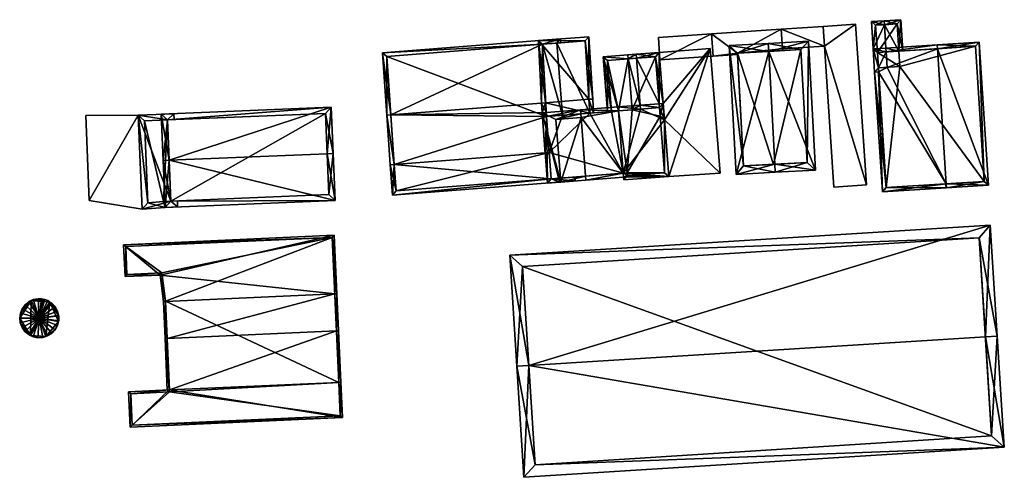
# Model space of a CAD drawing. Header units: inches. Extents: x 2558739 to 2563058, y 1133992 to 1137021.
# Tile 96 of 97: x 2561131 to 2561255, y 1136936 to 1136993. Entities that reach past the tile are written whole.
import ezdxf

# ---------------------------------------------------------------- set-up
doc = ezdxf.new("R2010")
doc.units = ezdxf.units.IN
doc.header["$MEASUREMENT"] = 0
for name, color, linetype in [('Gebaeude Einzelhaus', 10, 'Continuous'), ('Lagertank', 10, 'Continuous'), ('Offenes Gebaeude', 10, 'Continuous')]:
    doc.layers.add(name, color=color, linetype=linetype)

msp = doc.modelspace()

# ---------------------------------------------------------------- meshes
at = {"layer": 'Gebaeude Einzelhaus'}
mesh = msp.add_polyface(dxfattribs=at)
corners = [(2561238.873, 1136987.203, 377.701), (2561238.405, 1136986.671, 377.509), (2561238.904, 1136986.703, 377.7), (2561238.216, 1136989.604, 377.509), (2561239.843, 1136989.208, 378.119), (2561239.967, 1136987.273, 378.119), (2561239.81, 1136989.706, 378.119), (2561239.622, 1136992.635, 378.119), (2561237.996, 1136993.031, 377.509), (2561239.59, 1136993.134, 378.119), (2561241.456, 1136989.312, 377.431), (2561241.704, 1136993.269, 377.219), (2561241.955, 1136989.344, 377.219), (2561241.238, 1136992.739, 377.431), (2561238.528, 1136992.565, 377.7), (2561238.748, 1136989.138, 377.7), (2561238.873, 1136987.203, 377.7), (2561241.238, 1136992.739, 372.236), (2561241.457, 1136989.311, 372.236), (2561238.528, 1136992.565, 372.236), (2561238.748, 1136989.138, 372.236), (2561238.872, 1136987.203, 372.236), (2561241.58, 1136987.376, 372.236)]
mesh.append_faces([[corners[k] for k in face] for face in [(3, 16, 1), (1, 16, 2), (3, 15, 16), (3, 14, 15), (14, 9, 7), (3, 8, 14), (14, 8, 9), (10, 13, 12), (12, 13, 11), (11, 13, 9), (9, 13, 7), (7, 11, 9), (6, 10, 7), (7, 10, 11), (11, 10, 12), (6, 4, 10), (3, 7, 8), (8, 7, 9), (3, 6, 7), (3, 4, 6), (3, 0, 4), (4, 0, 5), (3, 1, 0), (0, 1, 2)]], dxfattribs={"color": 13})
mesh.append_faces([[corners[k] for k in face] for face in [(18, 20, 17), (17, 20, 19), (18, 22, 20), (20, 22, 21), (15, 21, 16), (14, 20, 15), (15, 20, 21), (14, 19, 20), (7, 13, 14), (14, 13, 19), (19, 13, 17), (17, 10, 18), (17, 13, 10)]], dxfattribs={"color": 41})
mesh = msp.add_polyface(dxfattribs=at)
corners = [(2561198.484, 1136990.314, 376.889), (2561198.983, 1136990.354, 376.889), (2561198.944, 1136990.851, 376.738), (2561196.669, 1136990.172, 376.889), (2561176.563, 1136989.098, 376.738), (2561177.598, 1136981.303, 379.109), (2561177.099, 1136981.264, 379.109), (2561197.047, 1136982.827, 379.109), (2561177.528, 1136975.02, 376.738), (2561178.026, 1136975.059, 376.738), (2561197.15, 1136981.093, 378.451), (2561197.503, 1136976.585, 376.738), (2561197.111, 1136981.585, 378.638), (2561177.095, 1136988.638, 376.889), (2561177.828, 1136971.188, 378.16), (2561197.765, 1136973.25, 377.976), (2561200.754, 1136972.984, 378.16), (2561200.715, 1136973.479, 377.976), (2561197.765, 1136973.252, 377.975), (2561178.288, 1136971.725, 377.975), (2561196.669, 1136990.173, 372.013), (2561198.484, 1136990.314, 372.013), (2561177.095, 1136988.638, 372.013), (2561178.026, 1136975.059, 372.013), (2561199.197, 1136981.254, 372.013), (2561197.15, 1136981.093, 372.013), (2561197.504, 1136976.584, 372.013), (2561178.288, 1136971.725, 372.013), (2561197.765, 1136973.252, 372.013)]
mesh.append_faces([[corners[k] for k in face] for face in [(16, 15, 17), (15, 19, 18), (19, 8, 9), (16, 14, 15), (15, 14, 19), (19, 14, 8), (9, 18, 11), (9, 15, 18), (15, 16, 17), (9, 14, 15), (15, 14, 16), (9, 8, 14), (6, 9, 8), (6, 5, 9), (6, 13, 5), (3, 2, 0), (0, 2, 1), (6, 4, 13), (13, 4, 3), (3, 4, 2), (5, 12, 7), (5, 10, 12), (6, 9, 5), (5, 9, 10), (10, 9, 11), (6, 8, 9), (3, 5, 7), (3, 4, 5), (5, 4, 6), (0, 2, 3), (3, 2, 4), (0, 1, 2)]], dxfattribs={"color": 13})
mesh.append_faces([[corners[k] for k in face] for face in [(26, 27, 23), (26, 28, 27), (27, 28, 19), (19, 28, 18), (19, 9, 27), (27, 9, 23), (20, 25, 22), (22, 25, 23), (23, 25, 26), (20, 24, 25), (20, 21, 24), (5, 23, 9), (5, 22, 23), (5, 13, 22), (3, 22, 13), (3, 20, 22), (3, 0, 20), (20, 0, 21)]], dxfattribs={"color": 41})
mesh = msp.add_polyface(dxfattribs=at)
corners = [(2561202.491, 1136983.254, 379.345), (2561202.51, 1136991.131, 377.686), (2561196.144, 1136990.633, 377.686), (2561202.99, 1136983.293, 379.345), (2561197.047, 1136982.827, 379.345), (2561196.549, 1136982.788, 379.345), (2561202.597, 1136981.52, 378.897), (2561203.096, 1136981.559, 378.897), (2561197.15, 1136981.093, 378.897), (2561196.613, 1136981.553, 379.026), (2561197.018, 1136976.379, 377.686), (2561197.517, 1136976.418, 377.686), (2561197.111, 1136981.585, 379.024), (2561202.043, 1136990.593, 377.792), (2561196.669, 1136990.173, 377.792), (2561202.043, 1136990.593, 372.013), (2561202.597, 1136981.52, 372.013), (2561198.484, 1136990.314, 376.889), (2561196.669, 1136990.172, 376.889), (2561198.484, 1136990.315, 372.013), (2561197.047, 1136982.827, 379.109), (2561197.111, 1136981.585, 378.638), (2561197.15, 1136981.093, 378.451), (2561199.197, 1136981.254, 372.013)]
mesh.append_faces([[corners[k] for k in face] for face in [(2, 14, 5), (5, 14, 4), (0, 13, 3), (3, 13, 1), (1, 13, 2), (2, 13, 14), (9, 8, 10), (10, 8, 11), (4, 12, 5), (5, 12, 9), (9, 12, 8), (0, 7, 6), (0, 3, 7), (8, 10, 11), (8, 9, 10), (8, 4, 9), (9, 4, 5), (0, 7, 3), (8, 6, 4), (4, 6, 0), (0, 6, 7), (0, 2, 4), (4, 2, 5), (3, 1, 0), (0, 1, 2)]], dxfattribs={"color": 13})
mesh.append_faces([[corners[k] for k in face] for face in [(15, 16, 19), (19, 16, 23), (12, 21, 8), (8, 21, 22), (12, 20, 21), (20, 14, 18), (12, 4, 20), (20, 4, 14), (17, 15, 19), (17, 13, 15), (17, 14, 13), (17, 18, 14), (15, 0, 16), (16, 0, 6), (15, 13, 0)]], dxfattribs={"color": 41})
mesh = msp.add_polyface(dxfattribs=at)
corners = [(2561225.094, 1136989.282, 380.59), (2561220.116, 1136990.013, 377.983), (2561220.996, 1136973.815, 377.983), (2561225.04, 1136990.28, 380.59), (2561225.866, 1136975.079, 380.59), (2561225.92, 1136974.083, 380.59), (2561230.958, 1136974.356, 377.983), (2561230.078, 1136990.554, 377.983), (2561229.905, 1136975.301, 378.5), (2561229.134, 1136989.501, 378.5), (2561221.169, 1136989.069, 378.512), (2561221.941, 1136974.868, 378.512), (2561225.696, 1136975.07, 372.013), (2561221.941, 1136974.868, 372.013), (2561229.905, 1136975.301, 372.013), (2561229.134, 1136989.501, 372.013), (2561226.85, 1136989.377, 376.287), (2561221.169, 1136989.069, 376.914), (2561226.85, 1136989.377, 376.187), (2561221.169, 1136989.069, 372.013), (2561221.169, 1136989.069, 376.814), (2561221.179, 1136988.881, 376.815), (2561221.179, 1136988.881, 376.915)]
mesh.append_faces([[corners[k] for k in face] for face in [(1, 11, 2), (2, 11, 5), (5, 11, 4), (0, 10, 3), (3, 10, 1), (1, 10, 11), (7, 9, 3), (3, 9, 0), (4, 8, 5), (5, 8, 6), (6, 8, 7), (7, 8, 9), (0, 7, 3), (5, 6, 4), (4, 6, 0), (0, 6, 7), (0, 2, 4), (4, 2, 5), (3, 1, 0), (0, 1, 2)]], dxfattribs={"color": 13})
mesh.append_faces([[corners[k] for k in face] for face in [(12, 13, 19), (12, 19, 15), (12, 15, 14), (19, 21, 20), (22, 10, 17), (21, 11, 22), (22, 11, 10), (19, 13, 21), (21, 13, 11), (18, 19, 20), (18, 15, 19), (16, 9, 18), (18, 9, 15), (10, 0, 17), (17, 0, 16), (16, 0, 9), (9, 8, 15), (15, 8, 14), (8, 12, 14), (8, 4, 12), (4, 11, 12), (12, 11, 13)]], dxfattribs={"color": 41})
mesh = msp.add_polyface(dxfattribs=at)
corners = [(2561247.389, 1136972.626, 380.59), (2561247.421, 1136972.128, 380.59), (2561252.701, 1136972.466, 378.219), (2561246.3, 1136989.622, 380.59), (2561251.548, 1136990.459, 378.219), (2561246.268, 1136990.12, 380.59), (2561239.371, 1136971.611, 377.509), (2561238.904, 1136986.703, 377.7), (2561238.405, 1136986.671, 377.509), (2561239.967, 1136987.273, 378.119), (2561239.843, 1136989.208, 378.119), (2561239.81, 1136989.706, 378.119), (2561238.873, 1136987.203, 377.701), (2561252.17, 1136972.934, 378.443), (2561251.081, 1136989.928, 378.443), (2561239.839, 1136972.143, 377.7), (2561247.265, 1136972.618, 380.543), (2561239.839, 1136972.143, 372.236), (2561252.17, 1136972.934, 372.236), (2561251.081, 1136989.928, 372.236), (2561241.456, 1136989.312, 377.431), (2561241.457, 1136989.311, 372.236), (2561238.872, 1136987.203, 372.236), (2561241.58, 1136987.376, 372.236)]
mesh.append_faces([[corners[k] for k in face] for face in [(16, 0, 1), (8, 15, 6), (6, 15, 1), (1, 15, 16), (8, 7, 15), (11, 5, 10), (10, 5, 3), (5, 14, 3), (13, 1, 0), (13, 2, 1), (5, 4, 14), (14, 4, 13), (13, 4, 2), (7, 9, 12), (10, 5, 11), (9, 3, 10), (10, 3, 5), (7, 0, 9), (9, 0, 3), (8, 6, 7), (7, 6, 0), (0, 6, 1), (3, 4, 5), (0, 2, 3), (3, 2, 4), (0, 1, 2)]], dxfattribs={"color": 13})
mesh.append_faces([[corners[k] for k in face] for face in [(18, 23, 19), (19, 23, 21), (18, 17, 23), (23, 17, 22), (22, 7, 12), (22, 17, 7), (7, 17, 15), (3, 20, 10), (3, 19, 20), (20, 19, 21), (3, 14, 19), (14, 13, 19), (19, 13, 18), (16, 13, 0), (16, 18, 13), (16, 17, 18), (16, 15, 17)]], dxfattribs={"color": 41})
mesh = msp.add_polyface(dxfattribs=at)
corners = [(2561208.462, 1136988.417, 378.549), (2561211.324, 1136989.143, 377.213), (2561208.423, 1136988.915, 378.549), (2561211.326, 1136982.706, 377.443), (2561211.825, 1136982.745, 377.213), (2561208.924, 1136982.517, 378.549), (2561211.365, 1136982.208, 377.443), (2561208.963, 1136982.019, 378.549), (2561207.95, 1136981.94, 378.16), (2561207.448, 1136988.338, 378.16), (2561207.409, 1136988.836, 378.16), (2561210.864, 1136988.605, 377.443), (2561207.448, 1136988.338, 376.866), (2561208.462, 1136988.417, 376.866), (2561208.423, 1136988.915, 376.866), (2561204.298, 1136988.591, 376.866), (2561205.338, 1136981.735, 376.866), (2561204.839, 1136981.696, 376.866), (2561206.205, 1136981.803, 376.866), (2561207.95, 1136981.94, 376.866), (2561204.835, 1136988.133, 376.866), (2561210.864, 1136988.605, 372.013), (2561211.365, 1136982.208, 372.013), (2561207.448, 1136988.338, 372.013), (2561207.95, 1136981.94, 372.013), (2561204.835, 1136988.133, 372.013), (2561205.338, 1136981.735, 372.013), (2561206.205, 1136981.803, 372.013)]
mesh.append_faces([[corners[k] for k in face] for face in [(12, 14, 13), (12, 15, 14), (12, 20, 15), (15, 20, 17), (17, 20, 16), (12, 18, 19), (12, 15, 18), (18, 15, 16), (16, 15, 17), (12, 14, 15), (12, 13, 14), (2, 9, 10), (2, 0, 9), (2, 11, 0), (11, 4, 3), (2, 1, 11), (11, 1, 4), (9, 2, 10), (9, 0, 2), (8, 5, 9), (9, 5, 0), (8, 7, 5), (3, 5, 6), (6, 5, 7), (3, 0, 5), (4, 1, 3), (3, 1, 0), (0, 1, 2)]], dxfattribs={"color": 13})
mesh.append_faces([[corners[k] for k in face] for face in [(27, 23, 24), (26, 25, 27), (27, 25, 23), (25, 26, 20), (20, 26, 16), (12, 23, 20), (20, 23, 25), (22, 24, 21), (21, 24, 23), (8, 9, 19), (19, 9, 12), (11, 12, 0), (0, 12, 9), (11, 21, 12), (12, 21, 23), (21, 3, 22), (22, 3, 6), (21, 11, 3)]], dxfattribs={"color": 41})
mesh = msp.add_polyface(dxfattribs=at)
corners = [(2561169.604, 1136976.418, 383.315), (2561170.353, 1136976.449, 383.315), (2561170.114, 1136982.255, 379.76), (2561149.753, 1136975.602, 383.315), (2561148.765, 1136981.379, 379.76), (2561149.004, 1136975.571, 383.315), (2561149.246, 1136969.669, 379.76), (2561170.595, 1136970.545, 379.76), (2561169.396, 1136981.475, 380.219), (2561169.815, 1136971.264, 380.212), (2561149.545, 1136980.661, 380.218), (2561149.965, 1136970.449, 380.211), (2561169.396, 1136981.475, 371.804), (2561169.815, 1136971.264, 371.804), (2561149.545, 1136980.66, 379.305), (2561149.545, 1136980.661, 371.804), (2561149.965, 1136970.449, 379.307), (2561149.965, 1136970.449, 371.804)]
mesh.append_faces([[corners[k] for k in face] for face in [(7, 11, 9), (6, 11, 7), (3, 11, 5), (10, 3, 5), (5, 11, 6), (4, 10, 5), (8, 10, 2), (2, 10, 4), (0, 8, 1), (9, 0, 1), (7, 9, 1), (1, 8, 2), (3, 7, 0), (0, 7, 1), (3, 6, 7), (3, 5, 6), (3, 4, 5), (0, 2, 3), (3, 2, 4), (0, 1, 2)]], dxfattribs={"color": 13})
mesh.append_faces([[corners[k] for k in face] for face in [(13, 17, 12), (12, 17, 15), (16, 9, 11), (16, 13, 9), (16, 17, 13), (3, 16, 11), (3, 14, 16), (3, 10, 14), (14, 12, 15), (14, 8, 12), (14, 10, 8), (0, 9, 8), (8, 9, 12), (12, 9, 13)]], dxfattribs={"color": 41})
mesh = msp.add_polyface(dxfattribs=at)
corners = [(2561198.341, 1136980.73, 381.107), (2561196.613, 1136981.553, 380.294), (2561198.959, 1136972.844, 381.108), (2561201.433, 1136981.93, 382.663), (2561201.472, 1136981.432, 382.663), (2561201.508, 1136980.979, 382.663), (2561198.82, 1136972.831, 381.039), (2561197.305, 1136972.713, 380.294), (2561206.205, 1136981.803, 379.819), (2561206.166, 1136982.301, 379.819), (2561206.82, 1136973.951, 379.819), (2561202.087, 1136973.585, 382.663), (2561202.126, 1136973.091, 382.663), (2561206.859, 1136973.454, 379.819), (2561198.959, 1136972.844, 383.137), (2561201.508, 1136980.979, 382.9), (2561198.341, 1136980.73, 383.137), (2561202.126, 1136973.091, 382.9), (2561197.765, 1136973.25, 380.539), (2561197.15, 1136981.093, 380.539), (2561211.365, 1136982.208, 377.443), (2561211.825, 1136982.745, 377.213), (2561211.326, 1136982.706, 377.443), (2561211.988, 1136980.666, 377.213), (2561208.963, 1136982.019, 378.549), (2561208.924, 1136982.517, 378.549), (2561212.544, 1136973.563, 377.213), (2561206.885, 1136973.119, 379.819), (2561207.345, 1136973.656, 379.589), (2561207.319, 1136973.99, 379.589), (2561212.006, 1136974.023, 377.443), (2561211.45, 1136981.126, 377.443), (2561202.597, 1136981.52, 378.897), (2561197.15, 1136981.093, 378.897), (2561205.338, 1136981.735, 376.866), (2561202.597, 1136981.52, 372.013), (2561206.205, 1136981.803, 376.866), (2561205.338, 1136981.735, 372.013), (2561197.503, 1136976.585, 376.738), (2561197.765, 1136973.252, 377.975), (2561197.765, 1136973.25, 377.976), (2561197.15, 1136981.093, 378.451), (2561197.765, 1136973.25, 372.013), (2561197.765, 1136973.252, 372.013), (2561206.82, 1136973.951, 372.013), (2561206.205, 1136981.803, 372.013), (2561197.504, 1136976.584, 372.013), (2561199.197, 1136981.254, 372.013), (2561197.15, 1136981.093, 372.013), (2561207.319, 1136973.99, 372.013), (2561207.345, 1136973.656, 372.013), (2561212.006, 1136974.023, 372.013), (2561211.45, 1136981.126, 372.013), (2561211.365, 1136982.208, 372.013), (2561207.95, 1136981.94, 378.16), (2561207.95, 1136981.94, 376.866), (2561207.95, 1136981.94, 372.013)]
mesh.append_faces([[corners[k] for k in face] for face in [(25, 24, 9), (9, 24, 8), (21, 20, 22), (23, 31, 21), (21, 31, 20), (26, 30, 23), (23, 30, 31), (13, 28, 27), (27, 28, 26), (26, 28, 30), (13, 10, 28), (28, 10, 29), (26, 13, 27), (23, 10, 26), (26, 10, 13), (23, 24, 10), (10, 24, 8), (8, 24, 9), (9, 24, 25), (23, 20, 24), (23, 21, 20), (20, 21, 22), (12, 10, 13), (12, 11, 10), (18, 11, 2), (2, 11, 12), (2, 6, 18), (4, 3, 8), (8, 3, 9), (19, 3, 4), (19, 1, 3), (19, 7, 1), (19, 18, 7), (7, 18, 6), (17, 15, 14), (14, 15, 16), (10, 12, 13), (10, 11, 12), (8, 5, 10), (10, 5, 11), (8, 4, 5), (8, 3, 4), (8, 9, 3), (2, 1, 6), (6, 1, 7), (3, 0, 4), (4, 0, 5), (3, 1, 0), (0, 1, 2)]], dxfattribs={"color": 13})
mesh.append_faces([[corners[k] for k in face] for face in [(52, 56, 53), (50, 49, 51), (51, 49, 52), (52, 49, 56), (56, 49, 45), (45, 49, 44), (8, 54, 36), (36, 54, 55), (8, 24, 54), (31, 53, 20), (31, 52, 53), (30, 51, 31), (31, 51, 52), (30, 50, 51), (30, 28, 50), (28, 29, 50), (50, 29, 49), (29, 44, 49), (29, 10, 44), (35, 46, 47), (47, 46, 48), (37, 44, 35), (35, 44, 46), (46, 44, 43), (43, 44, 42), (37, 45, 44), (11, 40, 10), (10, 40, 44), (44, 40, 42), (11, 18, 40), (40, 39, 42), (42, 39, 43), (38, 33, 41), (38, 19, 33), (40, 18, 39), (39, 18, 38), (38, 18, 19), (35, 34, 37), (34, 8, 36), (35, 32, 34), (34, 32, 8), (8, 32, 4), (4, 32, 19), (19, 32, 33), (2, 12, 14), (14, 12, 17), (0, 2, 16), (16, 2, 14), (16, 5, 0), (16, 15, 5), (11, 17, 12), (11, 15, 17), (11, 5, 15)]], dxfattribs={"color": 41})
mesh = msp.add_polyface(dxfattribs=at)
corners = [(2561149.965, 1136970.449, 379.307), (2561149.246, 1136969.669, 379.108), (2561150.814, 1136969.733, 379.523), (2561146.351, 1136969.438, 378.338), (2561150.033, 1136970.452, 379.325), (2561150.783, 1136970.483, 379.523), (2561145.865, 1136981.259, 378.338), (2561149.545, 1136980.66, 379.305), (2561150.333, 1136981.443, 379.523), (2561150.364, 1136980.695, 379.523), (2561147.069, 1136970.248, 378.537), (2561149.035, 1136970.401, 379.06), (2561146.645, 1136980.541, 378.537), (2561149.035, 1136970.401, 371.804), (2561149.965, 1136970.449, 371.804), (2561149.545, 1136980.661, 371.804), (2561146.645, 1136980.541, 371.804), (2561147.069, 1136970.248, 371.804)]
mesh.append_faces([[corners[k] for k in face] for face in [(2, 4, 5), (2, 0, 4), (7, 8, 9), (10, 6, 12), (12, 6, 7), (7, 6, 8), (10, 3, 6), (2, 1, 0), (0, 1, 11), (11, 1, 10), (10, 1, 3), (6, 7, 8), (8, 7, 9), (3, 0, 6), (6, 0, 7), (0, 2, 4), (4, 2, 5), (3, 1, 0), (0, 1, 2)]], dxfattribs={"color": 13})
mesh.append_faces([[corners[k] for k in face] for face in [(13, 15, 14), (13, 16, 15), (13, 17, 16), (11, 10, 13), (13, 10, 17), (10, 12, 17), (17, 12, 16), (7, 15, 12), (12, 15, 16), (11, 14, 0), (11, 13, 14)]], dxfattribs={"color": 41})
mesh = msp.add_polyface(dxfattribs=at)
corners = [(2561194.956, 1136949.775, 384.519), (2561252.941, 1136967.445, 380.531), (2561192.58, 1136963.647, 380.531), (2561252.323, 1136953.385, 384.519), (2561253.82, 1136953.479, 384.519), (2561193.459, 1136949.681, 384.519), (2561194.338, 1136935.715, 380.531), (2561254.698, 1136939.514, 380.531), (2561194.171, 1136962.244, 380.959), (2561251.538, 1136965.854, 380.959), (2561195.741, 1136937.306, 380.959), (2561253.107, 1136940.917, 380.959), (2561253.107, 1136940.917, 371.71), (2561251.538, 1136965.854, 371.71), (2561194.171, 1136962.244, 371.71), (2561195.741, 1136937.306, 371.71)]
mesh.append_faces([[corners[k] for k in face] for face in [(3, 9, 4), (11, 3, 4), (4, 9, 1), (7, 10, 11), (7, 11, 4), (6, 10, 7), (0, 10, 5), (8, 0, 5), (5, 10, 6), (9, 8, 2), (1, 9, 2), (2, 8, 5), (0, 7, 3), (3, 7, 4), (5, 6, 0), (0, 6, 7), (0, 2, 5), (4, 1, 3), (3, 1, 0), (0, 1, 2)]], dxfattribs={"color": 13})
mesh.append_faces([[corners[k] for k in face] for face in [(12, 15, 14), (12, 14, 13), (11, 15, 12), (10, 15, 11), (14, 15, 0), (0, 15, 10), (8, 14, 0), (13, 14, 9), (9, 14, 8), (12, 13, 3), (3, 13, 9), (11, 12, 3)]], dxfattribs={"color": 41})
mesh = msp.add_polyface(dxfattribs=at)
corners = [(2561149.274, 1136957.841, 379.084), (2561148.605, 1136961.158, 378.168), (2561149.025, 1136957.83, 379.084), (2561170.572, 1136958.793, 379.084), (2561170.493, 1136966.153, 377.069), (2561144.03, 1136964.97, 377.069), (2561144.209, 1136960.97, 378.165), (2561170.82, 1136958.804, 379.084), (2561170.78, 1136954.13, 381.335), (2561171.029, 1136954.141, 381.335), (2561149.483, 1136953.179, 381.335), (2561149.234, 1136953.168, 381.335), (2561149.779, 1136946.703, 377.9), (2561149.523, 1136946.69, 377.899), (2561149.773, 1136946.701, 377.899), (2561171.07, 1136947.654, 377.899), (2561171.319, 1136947.665, 377.899), (2561170.254, 1136965.892, 377.137), (2561144.291, 1136964.731, 377.138), (2561144.448, 1136961.231, 378.097), (2561148.824, 1136961.418, 378.1), (2561149.274, 1136957.851, 379.081), (2561149.773, 1136946.703, 377.899), (2561144.656, 1136946.474, 377.899), (2561144.855, 1136942.034, 377.086), (2561171.518, 1136943.225, 377.086), (2561145.094, 1136942.295, 377.132), (2561171.257, 1136943.464, 377.132), (2561144.917, 1136946.235, 377.853), (2561149.784, 1136946.452, 377.853), (2561171.07, 1136947.654, 371.548), (2561170.254, 1136965.892, 371.548), (2561144.291, 1136964.731, 371.548), (2561144.448, 1136961.231, 371.548), (2561148.824, 1136961.418, 371.548), (2561149.274, 1136957.851, 371.548), (2561149.773, 1136946.701, 371.548), (2561149.784, 1136946.452, 371.548), (2561144.917, 1136946.235, 371.548), (2561145.094, 1136942.295, 371.548), (2561171.257, 1136943.464, 371.548)]
mesh.append_faces([[corners[k] for k in face] for face in [(28, 14, 29), (28, 22, 14), (28, 23, 22), (28, 24, 23), (25, 27, 16), (16, 27, 15), (28, 26, 24), (24, 26, 25), (25, 26, 27), (14, 25, 15), (15, 25, 16), (14, 24, 25), (14, 23, 24), (14, 22, 23), (3, 17, 7), (3, 7, 8), (8, 7, 9), (8, 9, 15), (15, 9, 16), (11, 22, 13), (13, 22, 14), (11, 10, 22), (0, 2, 21), (10, 11, 0), (0, 11, 2), (20, 21, 1), (1, 21, 2), (6, 19, 1), (1, 19, 20), (17, 18, 5), (5, 18, 6), (6, 18, 19), (7, 17, 4), (4, 17, 5), (8, 15, 9), (9, 15, 16), (10, 12, 8), (8, 12, 15), (12, 13, 14), (10, 11, 12), (12, 11, 13), (10, 0, 11), (11, 0, 2), (8, 3, 10), (10, 3, 0), (9, 7, 8), (8, 7, 3), (4, 3, 7), (6, 1, 5), (5, 1, 4), (4, 1, 3), (3, 1, 0), (0, 1, 2)]], dxfattribs={"color": 13})
mesh.append_faces([[corners[k] for k in face] for face in [(37, 39, 38), (37, 40, 39), (37, 30, 40), (37, 36, 30), (15, 27, 30), (30, 27, 40), (27, 26, 40), (40, 26, 39), (26, 38, 39), (26, 28, 38), (28, 29, 38), (38, 29, 37), (14, 36, 29), (29, 36, 37), (31, 34, 32), (32, 34, 33), (31, 35, 34), (31, 30, 35), (35, 30, 36), (0, 21, 35), (21, 20, 35), (35, 20, 34), (22, 36, 14), (10, 35, 22), (22, 35, 36), (10, 0, 35), (20, 19, 34), (34, 19, 33), (19, 18, 33), (33, 18, 32), (18, 17, 32), (32, 17, 31), (3, 31, 17), (8, 30, 3), (3, 30, 31), (8, 15, 30)]], dxfattribs={"color": 41})
at = {"layer": 'Lagertank'}
mesh = msp.add_polyface(dxfattribs=at)
corners = [(2561134.778, 1136957.762, 383.836), (2561134.492, 1136957.946, 383.836), (2561133.432, 1136955.726, 384.714), (2561135.011, 1136957.613, 383.836), (2561135.431, 1136957.161, 383.836), (2561134.132, 1136958.065, 383.836), (2561133.907, 1136958.14, 383.836), (2561133.699, 1136958.154, 383.836), (2561133.291, 1136958.183, 383.836), (2561132.685, 1136958.071, 383.836), (2561132.395, 1136957.937, 383.836), (2561132.125, 1136957.811, 383.836), (2561131.648, 1136957.421, 383.836), (2561131.282, 1136956.924, 383.836), (2561131.052, 1136956.352, 383.836), (2561130.971, 1136955.74, 383.836), (2561131.045, 1136955.128, 383.836), (2561131.269, 1136954.553, 383.836), (2561131.628, 1136954.052, 383.836), (2561132.101, 1136953.656, 383.836), (2561132.324, 1136953.55, 383.836), (2561132.658, 1136953.39, 383.836), (2561133.263, 1136953.271, 383.836), (2561133.879, 1136953.306, 383.836), (2561134.24, 1136953.421, 383.836), (2561134.467, 1136953.494, 383.836), (2561134.989, 1136953.821, 383.836), (2561135.414, 1136954.268, 383.836), (2561135.714, 1136954.807, 383.836), (2561135.85, 1136955.323, 383.836), (2561135.871, 1136955.404, 383.836), (2561135.875, 1136956.02, 383.836), (2561135.861, 1136956.075, 383.836), (2561135.725, 1136956.619, 383.836), (2561134.467, 1136953.494, 371.649), (2561134.24, 1136953.421, 371.649), (2561134.989, 1136953.821, 371.649), (2561135.414, 1136954.268, 371.649), (2561135.714, 1136954.807, 371.649), (2561135.85, 1136955.323, 371.649), (2561135.871, 1136955.404, 371.649), (2561135.875, 1136956.02, 371.649), (2561135.861, 1136956.075, 371.649), (2561135.725, 1136956.619, 371.649), (2561135.431, 1136957.161, 371.649), (2561135.011, 1136957.613, 371.649), (2561134.778, 1136957.762, 371.649), (2561134.492, 1136957.946, 371.649), (2561134.132, 1136958.065, 371.649), (2561133.907, 1136958.14, 371.649), (2561133.699, 1136958.154, 371.649), (2561133.291, 1136958.183, 371.649), (2561132.685, 1136958.071, 371.649), (2561132.395, 1136957.937, 371.649), (2561132.125, 1136957.811, 371.649), (2561131.648, 1136957.421, 371.649), (2561131.282, 1136956.924, 371.649), (2561131.052, 1136956.352, 371.649), (2561130.971, 1136955.74, 371.649), (2561131.045, 1136955.128, 371.649), (2561131.269, 1136954.553, 371.649), (2561131.628, 1136954.052, 371.649), (2561133.879, 1136953.306, 371.649), (2561132.101, 1136953.656, 371.649), (2561132.324, 1136953.55, 371.649), (2561132.658, 1136953.39, 371.649), (2561133.263, 1136953.271, 371.649)]
mesh.append_faces([[corners[k] for k in face] for face in [(33, 4, 2), (32, 2, 31), (32, 33, 2), (30, 31, 2), (29, 2, 28), (29, 30, 2), (27, 28, 2), (26, 27, 2), (25, 26, 2), (24, 2, 23), (24, 25, 2), (22, 23, 2), (21, 22, 2), (20, 2, 19), (20, 21, 2), (18, 19, 2), (17, 18, 2), (16, 17, 2), (15, 16, 2), (14, 15, 2), (13, 14, 2), (12, 13, 2), (11, 12, 2), (10, 2, 9), (10, 11, 2), (8, 9, 2), (7, 2, 6), (7, 8, 2), (5, 2, 1), (5, 6, 2), (4, 3, 2), (0, 2, 3), (0, 1, 2)]], dxfattribs={"color": 13})
mesh.append_faces([[corners[k] for k in face] for face in [(61, 64, 63), (64, 66, 65), (64, 35, 66), (66, 35, 62), (35, 36, 34), (35, 37, 36), (35, 39, 37), (37, 39, 38), (39, 42, 40), (40, 42, 41), (64, 46, 35), (35, 46, 39), (39, 46, 42), (42, 46, 43), (43, 46, 44), (44, 46, 45), (46, 48, 47), (48, 50, 49), (64, 53, 46), (46, 53, 48), (48, 53, 50), (50, 53, 51), (51, 53, 52), (53, 55, 54), (53, 56, 55), (53, 57, 56), (64, 58, 53), (53, 58, 57), (64, 59, 58), (61, 60, 64), (64, 60, 59), (23, 22, 62), (62, 22, 66), (22, 21, 66), (66, 21, 65), (21, 20, 65), (65, 20, 64), (20, 19, 64), (64, 19, 63), (19, 18, 63), (63, 18, 61), (24, 23, 35), (35, 23, 62), (18, 17, 61), (61, 17, 60), (17, 16, 60), (60, 16, 59), (16, 15, 59), (59, 15, 58), (15, 14, 58), (58, 14, 57), (14, 13, 57), (57, 13, 56), (13, 12, 56), (56, 12, 55), (12, 11, 55), (55, 11, 54), (11, 10, 54), (54, 10, 53), (10, 9, 53), (53, 9, 52), (9, 8, 52), (52, 8, 51), (8, 7, 51), (51, 7, 50), (7, 6, 50), (50, 6, 49), (6, 5, 49), (49, 5, 48), (5, 1, 48), (48, 1, 47), (1, 0, 47), (47, 0, 46), (0, 3, 46), (46, 3, 45), (3, 4, 45), (45, 4, 44), (4, 33, 44), (44, 33, 43), (33, 32, 43), (43, 32, 42), (32, 31, 42), (42, 31, 41), (31, 30, 41), (41, 30, 40), (30, 29, 40), (40, 29, 39), (29, 28, 39), (39, 28, 38), (28, 27, 38), (38, 27, 37), (27, 26, 37), (37, 26, 36), (26, 25, 36), (36, 25, 34), (25, 24, 34), (34, 24, 35)]], dxfattribs={"color": 41})
at = {"layer": 'Offenes Gebaeude'}
mesh = msp.add_polyface(dxfattribs=at)
corners = [(2561217.917, 1136991.482, 377.254), (2561211.418, 1136988.222, 375.986), (2561218.107, 1136988.674, 377.254), (2561211.228, 1136991.03, 375.986), (2561221.169, 1136989.069, 376.914), (2561226.669, 1136992.073, 376.287), (2561226.836, 1136989.591, 376.287), (2561221.179, 1136988.881, 376.915), (2561226.85, 1136989.377, 376.287), (2561232.094, 1136989.946, 377.238), (2561231.926, 1136992.428, 377.238), (2561236.016, 1136992.705, 376.905), (2561237.383, 1136972.482, 376.905), (2561233.293, 1136972.205, 377.238), (2561211.418, 1136988.222, 375.886), (2561211.228, 1136991.03, 375.886), (2561218.107, 1136988.674, 377.154), (2561221.179, 1136988.881, 376.815), (2561226.836, 1136989.591, 376.187), (2561226.85, 1136989.377, 376.187), (2561232.094, 1136989.946, 377.138), (2561231.926, 1136992.428, 377.138), (2561226.669, 1136992.073, 376.187), (2561217.917, 1136991.482, 377.154), (2561221.169, 1136989.069, 376.814), (2561233.293, 1136972.205, 377.138), (2561237.383, 1136972.482, 376.805), (2561236.016, 1136992.705, 376.805)]
mesh.append_faces([[corners[k] for k in face] for face in [(11, 9, 12), (12, 9, 13), (11, 10, 9), (6, 9, 5), (5, 9, 10), (6, 4, 8), (4, 2, 7), (4, 0, 2), (6, 5, 4), (4, 5, 0), (3, 1, 0), (0, 1, 2)]], dxfattribs={"color": 13})
mesh.append_faces([[corners[k] for k in face] for face in [(26, 20, 27), (27, 20, 21), (26, 25, 20), (9, 25, 13), (9, 20, 25), (10, 11, 21), (21, 11, 27), (11, 12, 27), (27, 12, 26), (12, 25, 26), (12, 13, 25), (20, 22, 21), (20, 18, 22), (24, 18, 19), (24, 22, 18), (24, 23, 22), (17, 16, 24), (24, 16, 23), (14, 23, 16), (14, 15, 23), (5, 23, 0), (0, 23, 3), (3, 23, 15), (5, 22, 23), (5, 21, 22), (5, 10, 21), (18, 20, 6), (6, 20, 9), (18, 8, 19), (18, 6, 8), (14, 16, 1), (1, 16, 2), (2, 16, 7), (7, 16, 17), (1, 3, 14), (14, 3, 15)]], dxfattribs={"color": 41})
mesh = msp.add_polyface(dxfattribs=at)
corners = [(2561211.825, 1136982.745, 377.213), (2561217.756, 1136989.646, 377.686), (2561211.324, 1136989.143, 377.213), (2561211.988, 1136980.666, 377.213), (2561218.984, 1136973.984, 377.686), (2561212.544, 1136973.563, 377.213), (2561212.544, 1136973.563, 377.113), (2561211.324, 1136989.143, 377.113), (2561218.984, 1136973.984, 377.586), (2561217.756, 1136989.646, 377.586)]
mesh.append_faces([[corners[k] for k in face] for face in [(4, 3, 5), (4, 1, 3), (3, 1, 0), (0, 1, 2)]], dxfattribs={"color": 13})
mesh.append_faces([[corners[k] for k in face] for face in [(6, 9, 8), (7, 9, 6), (2, 9, 7), (2, 1, 9), (1, 4, 9), (9, 4, 8), (4, 5, 8), (8, 5, 6), (7, 0, 2), (6, 3, 7), (7, 3, 0), (6, 5, 3)]], dxfattribs={"color": 41})
mesh = msp.add_polyface(dxfattribs=at)
corners = [(2561145.865, 1136981.259, 378.338), (2561139.719, 1136970.545, 377.153), (2561146.351, 1136969.438, 378.338), (2561139.281, 1136981.211, 377.153), (2561145.865, 1136981.259, 378.238), (2561146.351, 1136969.438, 378.238), (2561139.281, 1136981.211, 377.053), (2561139.719, 1136970.545, 377.053)]
mesh.append_faces([[corners[k] for k in face] for face in [(3, 1, 0), (0, 1, 2)]], dxfattribs={"color": 13})
mesh.append_faces([[corners[k] for k in face] for face in [(4, 7, 6), (5, 7, 4), (1, 7, 5), (1, 5, 2), (6, 7, 3), (3, 7, 1), (4, 6, 3), (0, 4, 3), (5, 4, 2), (2, 4, 0)]], dxfattribs={"color": 41})

doc.saveas('drawing.dxf')
